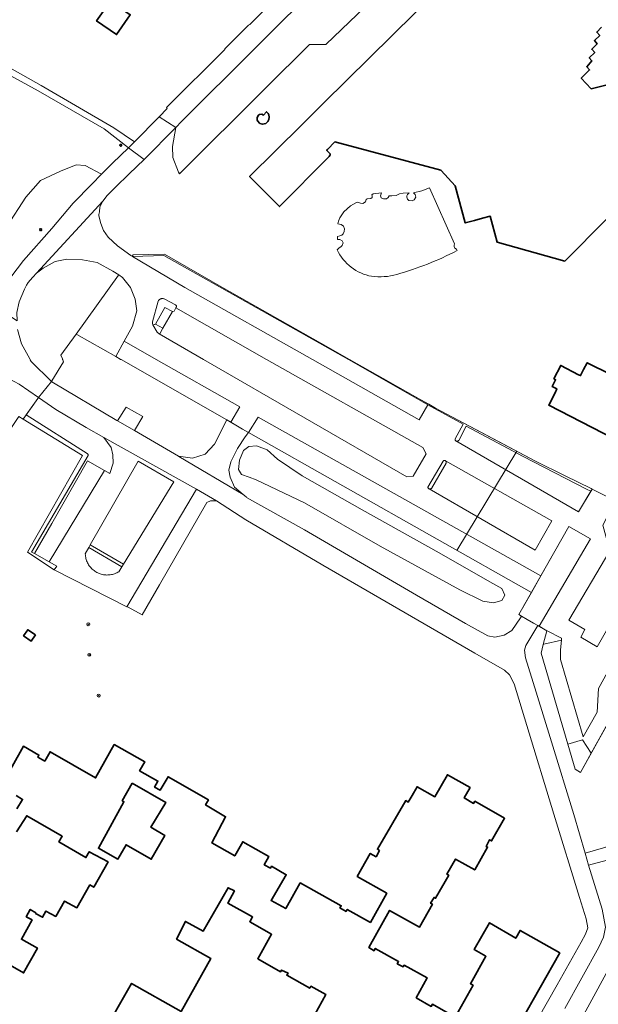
# Model space of a CAD drawing. Extents: x 152761 to 155748, y 459947 to 462743.
# Tile 11 of 256: x 153525 to 153680, y 460327 to 460591. Entities that reach past the tile are written whole.
import ezdxf

# ---------------------------------------------------------------- set-up
doc = ezdxf.new("R2010")
doc.units = 0
doc.header["$LTSCALE"] = 0.75
doc.layers.get('0').update_dxf_attribs({"linetype": 'CONTINUOUS'})
for name, color, linetype, lineweight in [('B-RO-GR-BEPLANTING_CULTUUR_BODEMBEDEKKER-GV', 251, 'CONTINUOUS', 18), ('B-RO-GR-BEPLANTING_CULTUUR_BOSPLANTSOEN-GV', 251, 'CONTINUOUS', 18), ('B-RO-GR-BOOM-S', 96, 'CONTINUOUS', 25), ('B-RO-GR-BOS_GEMENGD-GV', 251, 'CONTINUOUS', 13), ('B-RO-GR-BOS_LOOF-GV', 251, 'CONTINUOUS', 13), ('B-RO-IE-TERREINAFSCHEIDING_KUNSTMATIG_HEKWERK-G', 251, 'IE-TERREINAFSCHEIDING-KUNSTMATIG', 18), ('B-RO-KL-ET_LS_OV_LICHTMAST-S', 251, 'CONTINUOUS', 25), ('B-RO-OG-BEBOUWING-GV', 6, 'CONTINUOUS', 35), ('B-RO-OG-TERREIN_CULTUURSCHEIDING-GV', 251, 'CONTINUOUS', 18), ('B-RO-OG-WATER-GV', 251, 'CONTINUOUS', 18), ('B-RO-VH-VERHARDING_ASFALT-GV', 251, 'CONTINUOUS', 18), ('B-RO-VH-VERHARDING_BETONSTRAATSTEEN-GV', 251, 'CONTINUOUS', 18), ('B-RO-VH-VERHARDING_FUNDERING_ZAND-GV', 251, 'CONTINUOUS', 18), ('B-RO-VH-VERHARDING_TEGEL-GV', 251, 'CONTINUOUS', 18)]:
    doc.layers.add(name, color=color, linetype=linetype, lineweight=lineweight)
doc.linetypes.add('IE-TERREINAFSCHEIDING-KUNSTMATIG', pattern='A,4,[82,NLCS.SHX,S=0.75,R=90,X=0,Y=0],4,-2', length=10)

# ---------------------------------------------------------------- blocks, each defined once
blk = doc.blocks.new('SKL-ET_OV_LICHTMAST-SO')
at = {"color": 0, "linetype": 'ByBlock', "lineweight": 18}
for points in [[(-1.2, 0), (-2, 0)], [(-1.4, 1.4), (-0.9, 0.9)], [(0, 2), (0, 1.2)], [(0.9, 0.9), (1.4, 1.4)], [(2, 0), (1.2, 0)], [(-1.4, -1.4), (-0.9, -0.9)], [(0, -1.2), (0, -2)], [(0.9, -0.9), (1.4, -1.4)]]:
    blk.add_lwpolyline(points, dxfattribs=at)
blk.add_circle((0, 0), 1, dxfattribs=at)
blk = doc.blocks.new('SGR-BOOM_01-SO')
at = {"linetype": 'ByBlock', "lineweight": 18}
h = blk.add_hatch(color=0, dxfattribs=at)
h.dxf.hatch_style = 1
edge = h.paths.add_edge_path()
edge.add_arc((0, 0), 0.25, 0, 360)
at = {"color": 0, "linetype": 'ByBlock', "lineweight": 18}
for radius in [2, 0.25]:
    blk.add_circle((0, 0), radius, dxfattribs=at)

msp = doc.modelspace()

# ---------------------------------------------------------------- linework, layer by layer
at = {"layer": 'B-RO-GR-BEPLANTING_CULTUUR_BODEMBEDEKKER-GV', "flags": 128}
for points in [[(153542.73, 460474.786), (153526.439, 460485.094), (153525.633, 460483.946), (153541.508, 460474.238), (153526.729, 460448.328), (153533.941, 460443.594), (153534.639, 460444.527), (153532.563, 460445.705), (153528.672, 460447.914), (153527.791, 460448.302), (153543.035, 460474.196), (153543.017, 460474.483)], [(153638.751, 460472.906), (153638.664, 460472.915), (153638.577, 460472.907), (153638.492, 460472.885), (153638.414, 460472.847), (153638.343, 460472.795), (153638.283, 460472.732), (153634.165, 460465.708), (153634.188, 460465.621), (153634.228, 460465.534), (153634.282, 460465.455), (153634.348, 460465.385), (153634.424, 460465.328), (153634.51, 460465.284), (153634.601, 460465.255), (153634.696, 460465.242), (153634.791, 460465.244), (153634.885, 460465.263), (153634.975, 460465.296), (153635.058, 460465.344), (153635.132, 460465.405), (153639.072, 460472.197), (153639.088, 460472.228), (153639.119, 460472.309), (153639.135, 460472.395), (153639.134, 460472.483), (153639.118, 460472.568), (153639.086, 460472.65), (153639.041, 460472.724), (153638.982, 460472.789), (153638.912, 460472.842), (153638.834, 460472.881)], [(153552.476, 460445.099), (153543.605, 460450.282), (153543.199, 460449.562), (153552.036, 460444.374)]]:
    msp.add_lwpolyline(points, close=True, dxfattribs=at)
at = {"layer": 'B-RO-GR-BEPLANTING_CULTUUR_BOSPLANTSOEN-GV', "flags": 128}
for points in [[(153620.882, 460602.054), (153620.722, 460603.413), (153619.796, 460605.181), (153618.277, 460606.825), (153616.575, 460607.598), (153614.505, 460607.695), (153612.418, 460607.935), (153606.553, 460602.097), (153568.346, 460564.065), (153568.072, 460563.793), (153566.517, 460562.224), (153565.676, 460557.098), (153565.746, 460554.097), (153567.266, 460550.245), (153567.569, 460549.739), (153590.66, 460572.741), (153602.446, 460584.409), (153606.766, 460584.443), (153619.444, 460596.625), (153620.576, 460598.935), (153620.966, 460601.348)], [(153534.33, 460486.606), (153529.735, 460489.771), (153529.546, 460489.521), (153526.439, 460485.094), (153542.73, 460474.786), (153543.017, 460474.483), (153543.035, 460474.196), (153527.791, 460448.302), (153528.672, 460447.914), (153533.294, 460456.022), (153542.845, 460472.776), (153547.406, 460470.212), (153548.809, 460469.424), (153549.769, 460472.215), (153549.667, 460474.435), (153549.177, 460476.363), (153547.229, 460479.034), (153542.54, 460481.739)], [(153666.291, 460306.491), (153693.9, 460357.17), (153783.58, 460307.423), (153755.132, 460255.39)]]:
    msp.add_lwpolyline(points, close=True, dxfattribs=at)
for points in [[(153708.82, 460449.522), (153678.052, 460394.373), (153675.162, 460389.194), (153673.695, 460390.128), (153671.71, 460396.87), (153664.552, 460421.186), (153665.169, 460423.57), (153666.119, 460427.238), (153664.014, 460428.444), (153663.684, 460428.633), (153660.509, 460423.269), (153660.075, 460422.015), (153660.367, 460420.019), (153663.243, 460410.806), (153667.326, 460397.417), (153673.319, 460377.985), (153676.377, 460367.571), (153681.923, 460369.171)], [(153783.603, 460312.123), (153748.657, 460331.723), (153705.414, 460356.31), (153687.33, 460366.667), (153686.363, 460366.791), (153677.306, 460364.407), (153678.086, 460361.751), (153680.949, 460352.59), (153681.837, 460347.786), (153681.291, 460345.049), (153680.079, 460342.364), (153670.951, 460325.961)]]:
    msp.add_lwpolyline(points, dxfattribs=at)
at = {"layer": 'B-RO-GR-BOS_GEMENGD-GV', "flags": 128}
for points in [[(153521.195, 460535.641), (153526.326, 460543.54), (153530.25, 460547.964), (153535.588, 460550.517), (153539.804, 460552.127), (153542.244, 460551.949), (153546.612, 460549.69), (153546.774, 460549.86), (153549.571, 460552.608), (153553.844, 460556.705), (153547.34, 460561.84), (153529.605, 460572.001), (153500, 460588.152)], [(153524.029, 460508.037), (153525.181, 460504.183), (153527.362, 460500.125), (153527.429, 460500), (153527.496, 460499.875), (153527.753, 460499.397), (153533.184, 460494.117), (153533.241, 460494.209), (153536.419, 460499.312), (153536.201, 460499.875), (153536.153, 460500), (153536.105, 460500.125), (153535.701, 460501.17), (153539.848, 460506.75), (153551.162, 460522.548), (153551.228, 460522.64), (153549.656, 460523.65), (153545.428, 460525.994), (153541.526, 460526.731), (153537.273, 460526.833), (153534.185, 460526.246), (153530.962, 460524.496), (153529.181, 460523.106), (153528.21, 460522.047), (153528.095, 460521.922), (153526.945, 460520.643), (153526.473, 460519.866), (153525.961, 460518.866), (153524.547, 460515.479)]]:
    msp.add_lwpolyline(points, dxfattribs=at)
at = {"layer": 'B-RO-GR-BOS_LOOF-GV', "flags": 128}
msp.add_lwpolyline([(153516.827, 460514.979), (153525.682, 460526.542), (153533.324, 460535.072), (153539.02, 460541.911), (153544.03, 460546.991), (153546.612, 460549.69), (153542.244, 460551.949), (153539.804, 460552.127), (153535.588, 460550.517), (153530.25, 460547.964), (153526.326, 460543.54), (153521.195, 460535.641)], dxfattribs=at)
for points in [[(153552.29, 460521.957), (153551.228, 460522.64), (153551.162, 460522.548), (153539.848, 460506.75), (153539.973, 460506.679), (153550.427, 460500.735), (153552.707, 460504.897), (153554.925, 460508.948), (153556.079, 460513.046), (153555.618, 460516.123), (153554.375, 460519.281)], [(153539.973, 460506.679), (153539.848, 460506.75), (153535.701, 460501.17), (153536.105, 460500.125), (153536.153, 460500), (153536.201, 460499.875), (153536.419, 460499.312), (153533.241, 460494.209), (153533.184, 460494.117), (153533.304, 460494), (153550.748, 460483.641), (153550.874, 460483.568), (153553.228, 460487.17), (153557.743, 460484.729), (153555.428, 460480.922), (153567.269, 460474.044), (153570.993, 460473.512), (153574.461, 460474.564), (153576.912, 460477.271), (153580.253, 460483.776), (153551.845, 460499.929), (153551.72, 460500), (153551.595, 460500.071), (153550.427, 460500.735)], [(153661.96, 460437.52), (153586.024, 460480.397), (153585.165, 460479.261), (153583.089, 460476.082), (153581.304, 460472.538), (153580.801, 460470.268), (153581.118, 460468.38), (153582.271, 460465.7), (153584.654, 460463.749), (153585.41, 460463.131), (153585.555, 460463.012), (153601.083, 460454.292), (153631.141, 460436.745), (153644.258, 460429.187), (153650.319, 460425.834), (153652.133, 460425.517), (153654.692, 460426.035), (153656.678, 460427.313), (153659.077, 460430.679), (153659.348, 460431.168), (153658.614, 460431.623)], [(153586.151, 460476.633), (153588.189, 460476.818), (153591.034, 460475.787), (153593.798, 460473.219), (153600.472, 460468.804), (153616.537, 460459.684), (153637.196, 460448.166), (153650.854, 460440.383), (153654.036, 460438.566), (153654.864, 460436.82), (153654.059, 460435.392), (153651.842, 460434.701), (153648.959, 460435.176), (153642.733, 460438.231), (153621.384, 460449.933), (153601.078, 460461.519), (153588.155, 460467.743), (153586.233, 460468.382), (153584.19, 460469.127), (153583.4, 460470.475), (153583.599, 460473.019), (153584.751, 460475.562)], [(153591.034, 460475.787), (153588.189, 460476.818), (153586.151, 460476.633), (153584.751, 460475.562), (153583.599, 460473.019), (153583.4, 460470.475), (153584.19, 460469.127), (153586.233, 460468.382), (153588.155, 460467.743), (153601.078, 460461.519), (153621.384, 460449.933), (153642.733, 460438.231), (153648.959, 460435.176), (153651.842, 460434.701), (153654.059, 460435.392), (153654.864, 460436.82), (153654.036, 460438.566), (153650.854, 460440.383), (153637.196, 460448.166), (153616.537, 460459.684), (153600.472, 460468.804), (153593.798, 460473.219)]]:
    msp.add_lwpolyline(points, close=True, dxfattribs=at)
at = {"layer": 'B-RO-IE-TERREINAFSCHEIDING_KUNSTMATIG_HEKWERK-G', "flags": 128}
for points in [[(153613.177, 460500), (153607.481, 460503.226), (153578.875, 460519.398), (153563.488, 460528.212), (153555.092, 460528.036), (153554.801, 460527.654)], [(153536.153, 460500), (153536.105, 460500.125), (153535.701, 460501.17), (153539.848, 460506.75), (153551.162, 460522.548), (153551.228, 460522.64)], [(153539.848, 460506.75), (153539.973, 460506.679), (153550.427, 460500.735)], [(153533.184, 460494.117), (153533.241, 460494.209), (153536.419, 460499.312), (153536.201, 460499.875), (153536.153, 460500)], [(153550.427, 460500.735), (153551.595, 460500.071), (153551.72, 460500)], [(153551.72, 460500), (153551.845, 460499.929), (153580.253, 460483.776)], [(153671.044, 460468.737), (153663.099, 460472.702), (153636.267, 460486.924), (153613.177, 460500)], [(153525.633, 460483.946), (153529.546, 460489.521), (153529.735, 460489.771)], [(153586.024, 460480.397), (153584.467, 460481.276), (153580.253, 460483.776)], [(153661.96, 460437.52), (153586.024, 460480.397)], [(153641.992, 460448.795), (153658.092, 460475.355)], [(153678.02, 460465.346), (153671.044, 460468.737)], [(153674.627, 460459.135), (153678.241, 460465.235)], [(153658.614, 460431.623), (153671.998, 460455.209)], [(153708.82, 460449.522), (153675.162, 460389.194)], [(153658.614, 460431.623), (153659.348, 460431.168), (153660.817, 460430.259)], [(153660.817, 460430.259), (153662.538, 460429.289)], [(153662.538, 460429.289), (153663.684, 460428.633)], [(153663.684, 460428.633), (153666.119, 460427.238), (153665.169, 460423.57), (153664.552, 460421.186), (153673.695, 460390.128), (153675.162, 460389.194)]]:
    msp.add_lwpolyline(points, dxfattribs=at)
at = {"layer": 'B-RO-OG-BEBOUWING-GV', "flags": 128}
for points in [[(153636.845, 460599.029), (153606.288, 460568.752), (153603.32, 460565.81), (153600.382, 460562.898), (153586.367, 460549.006), (153594.376, 460540.977), (153607.552, 460554.227)], [(153683.059, 460573.829), (153678.047, 460572.569), (153675.349, 460575.443), (153677.562, 460577.63), (153676.841, 460578.483), (153678.189, 460580.016), (153677.506, 460580.851), (153678.967, 460582.289), (153678.17, 460583.161), (153679.6, 460584.612), (153678.888, 460585.472), (153680.314, 460586.885), (153679.507, 460587.781), (153680.74, 460589.048)], [(153607.961, 460555.14), (153607.027, 460556.062), (153607.281, 460556.319), (153609.255, 460558.318), (153637.661, 460550.732), (153637.757, 460550.629), (153641.557, 460546.546), (153644.2, 460536.602), (153646.731, 460537.275), (153648.817, 460537.83), (153650.918, 460538.388), (153652.777, 460531.396), (153670.901, 460526.356), (153682.232, 460537.734)], [(153689.604, 460492.861), (153676.963, 460499.115), (153675.991, 460497.279), (153675.149, 460495.642), (153674.636, 460495.906), (153669.849, 460498.367), (153668.017, 460494.804), (153668.439, 460494.547), (153667.523, 460492.763), (153668.829, 460492.1), (153668.319, 460490.995), (153666.624, 460487.706), (153689.896, 460475.746)], [(153659.073, 460322.312), (153669.575, 460340.864), (153658.945, 460346.882), (153657.763, 460344.794), (153650.738, 460348.935), (153646.62, 460341.743), (153649.77, 460339.96), (153645.62, 460332.588), (153646.332, 460332.182), (153641.551, 460323.624), (153635.414, 460327.087), (153635.086, 460326.505), (153631.054, 460328.82), (153633.985, 460334.216), (153627.819, 460337.566), (153627.559, 460337.088), (153625.976, 460337.928), (153626.311, 460338.517), (153620.088, 460342.06), (153619.739, 460341.447), (153618.351, 460342.292), (153623.924, 460352.272), (153631.914, 460347.745), (153635.404, 460353.904), (153634.898, 460354.191), (153635.865, 460355.754), (153636.261, 460355.526), (153639.808, 460361.676), (153639.246, 460362), (153641.627, 460366.005), (153646.764, 460363.107), (153650.207, 460369.211), (153649.831, 460369.423), (153650.763, 460371.18), (153651.278, 460370.886), (153654.764, 460376.985), (153646.811, 460381.532), (153646.464, 460380.924), (153643.947, 460382.417), (153645.517, 460385.188), (153639.426, 460388.639), (153636.078, 460382.731), (153631.315, 460385.389), (153629.94, 460383.042), (153628.93, 460381.318), (153628.269, 460381.703), (153620.639, 460368.631), (153621.207, 460368.305), (153620.3, 460366.655), (153618.732, 460367.542), (153615.237, 460361.364), (153623.174, 460356.875), (153618.753, 460349.049), (153612.552, 460352.52), (153612.257, 460351.992), (153610.598, 460352.903), (153610.928, 460353.495), (153599.923, 460359.64), (153596.061, 460352.722), (153592.099, 460354.874), (153596.165, 460361.814), (153592.27, 460364.097), (153591.97, 460363.584), (153590.297, 460364.483), (153591.541, 460366.7), (153584.499, 460370.652), (153582.372, 460366.862), (153576.239, 460370.348), (153579.918, 460377.347), (153576.319, 460379.489), (153574.543, 460380.546), (153575.304, 460381.901), (153564.479, 460388.086), (153562.385, 460384.534), (153560.877, 460385.321), (153561.757, 460386.917), (153556.812, 460389.711), (153558.227, 460392.103), (153550.036, 460396.734), (153545.024, 460387.801), (153532.795, 460394.789), (153531.361, 460392.28), (153529.526, 460393.363), (153529.822, 460393.886), (153525.64, 460396.251), (153519.066, 460384.619)], [(153523.725, 460383.03), (153525.43, 460382.023), (153523.915, 460379.456)], [(153523.772, 460373.328), (153526.56, 460377.646), (153536.094, 460372.15), (153535.163, 460370.607), (153542.444, 460366.428), (153543.345, 460367.991), (153548.381, 460365.238), (153544.529, 460358.474), (153543.506, 460359.091), (153540.01, 460352.975), (153536.712, 460354.772), (153534.322, 460350.651), (153531.706, 460352.049), (153530.823, 460350.4), (153528.935, 460351.44), (153529.031, 460351.602), (153527.504, 460352.503), (153526.402, 460350.561), (153527.966, 460349.681), (153525.112, 460344.501), (153529.41, 460342.133), (153525.689, 460335.469), (153512.587, 460342.955)], [(153546.735, 460318.739), (153554.674, 460332.693), (153567.95, 460325.179), (153575.966, 460339.344), (153566.75, 460344.559), (153569.13, 460349.319), (153573.885, 460346.669), (153580.59, 460358.345), (153582.281, 460357.46), (153580.467, 460354.204), (153587.131, 460350.492), (153586.396, 460349.206), (153592.27, 460345.874), (153588.537, 460339.289), (153594.657, 460335.82), (153594.904, 460336.256), (153596.66, 460335.454), (153596.336, 460334.885), (153602.484, 460331.384), (153602.794, 460331.928), (153606.836, 460329.701), (153603.86, 460324.351)]]:
    msp.add_lwpolyline(points, dxfattribs=at)
for points in [[(153548.985, 460596.062), (153545.29, 460590.774), (153550.638, 460587.081), (153554.313, 460592.41)], [(153589.106, 460563.294), (153589.836, 460563.075), (153590.691, 460563.28), (153591.248, 460563.769), (153591.501, 460564.3), (153591.62, 460564.955), (153591.524, 460565.574), (153591.291, 460565.98), (153590.872, 460566.42), (153590.119, 460565.515), (153589.596, 460565.744), (153589.038, 460565.68), (153588.766, 460565.52), (153588.378, 460564.878), (153588.383, 460564.261), (153588.465, 460563.932)], [(153528.873, 460426.107), (153526.814, 460427.527), (153525.699, 460425.911), (153527.757, 460424.491)], [(153554.825, 460386.332), (153563.832, 460381.192), (153559.842, 460374.579), (153563.621, 460372.299), (153559.973, 460365.982), (153553.198, 460369.855), (153551.008, 460366.023), (153545.79, 460368.923), (153552.648, 460381.399), (153552.192, 460381.65)]]:
    msp.add_lwpolyline(points, close=True, dxfattribs=at)
at = {"layer": 'B-RO-OG-BEBOUWING-GV'}
msp.add_lwpolyline([(153607.552, 460554.227, 0.2000381), (153607.961, 460555.14)], format="xyb", dxfattribs=at)
at = {"layer": 'B-RO-OG-TERREIN_CULTUURSCHEIDING-GV', "flags": 128}
for points in [[(153554.801, 460527.654), (153554.934, 460527.575), (153563.34, 460527.901), (153612.89, 460500), (153634.205, 460487.792), (153643.631, 460482.592), (153641.51, 460478.721), (153641.497, 460478.631), (153641.501, 460478.538), (153641.519, 460478.447), (153641.554, 460478.361), (153641.602, 460478.282), (153641.663, 460478.212), (153641.736, 460478.154), (153641.817, 460478.11), (153641.905, 460478.08), (153641.997, 460478.065), (153642.089, 460478.066), (153642.18, 460478.083), (153642.267, 460478.116), (153642.347, 460478.163), (153642.418, 460478.223), (153642.477, 460478.294), (153644.491, 460482.093), (153659.793, 460474.001), (153676.778, 460465.234), (153677.889, 460464.64), (153678.241, 460465.235), (153678.02, 460465.346), (153671.044, 460468.737), (153663.099, 460472.702), (153653.114, 460477.994), (153636.267, 460486.924), (153634.428, 460487.965), (153632.269, 460489.188), (153630.889, 460489.969), (153626.104, 460492.679), (153624.841, 460493.395), (153624.242, 460493.734), (153613.177, 460500), (153607.481, 460503.226), (153578.875, 460519.398), (153563.488, 460528.212), (153555.092, 460528.036)], [(153563.173, 460516.286), (153563.028, 460516.302), (153562.883, 460516.302), (153562.739, 460516.286), (153562.597, 460516.254), (153562.46, 460516.207), (153562.328, 460516.145), (153562.205, 460516.069), (153562.09, 460515.979), (153561.986, 460515.878), (153561.894, 460515.766), (153561.814, 460515.644), (153560.275, 460510.091), (153560.274, 460509.649), (153560.344, 460509.242), (153560.703, 460509.325), (153560.823, 460509.336), (153561.065, 460509.478), (153561.086, 460509.491), (153563.613, 460513.916), (153565.629, 460512.856), (153566.084, 460512.938), (153566.555, 460513.845), (153566.698, 460514.12), (153566.711, 460514.359), (153566.497, 460514.646), (153563.442, 460516.212), (153563.315, 460516.255)], [(153515.637, 460497.136), (153512.455, 460497.198), (153509.497, 460496.662), (153507.304, 460495.428), (153507.063, 460495.293), (153500, 460485.617), (153495.003, 460478.772), (153480.958, 460458.572), (153478.51, 460455.034), (153480.266, 460443.889), (153490.262, 460449.963), (153496.02, 460466.988), (153519.043, 460476.762), (153524.399, 460484.7), (153525.633, 460483.946), (153526.439, 460485.094), (153529.546, 460489.521), (153529.735, 460489.771), (153524.528, 460493.358), (153519.05, 460496.257)], [(153552.036, 460444.374), (153543.199, 460449.562), (153542.263, 460447.902), (153542.266, 460447.829), (153542.286, 460447.523), (153542.323, 460447.218), (153542.375, 460446.916), (153542.442, 460446.617), (153542.526, 460446.322), (153542.624, 460446.031), (153542.738, 460445.747), (153542.866, 460445.468), (153543.009, 460445.196), (153543.166, 460444.933), (153543.336, 460444.678), (153543.519, 460444.432), (153543.715, 460444.196), (153543.923, 460443.97), (153544.142, 460443.756), (153544.372, 460443.553), (153544.613, 460443.363), (153544.863, 460443.185), (153545.122, 460443.021), (153545.389, 460442.871), (153545.664, 460442.734), (153545.945, 460442.612), (153546.233, 460442.505), (153546.525, 460442.413), (153546.822, 460442.337), (153547.123, 460442.276), (153547.426, 460442.231), (153547.731, 460442.201), (153548.038, 460442.188), (153548.345, 460442.191), (153548.651, 460442.209), (153548.955, 460442.244), (153549.258, 460442.294), (153549.557, 460442.361), (153549.853, 460442.442), (153550.144, 460442.539), (153550.429, 460442.651), (153550.709, 460442.778), (153550.981, 460442.919), (153551.246, 460443.074)], [(153666.244, 460427.175), (153666.119, 460427.238), (153665.169, 460423.57), (153665.294, 460423.599), (153670.067, 460424.687), (153670.005, 460425.29)], [(153678.052, 460394.373), (153675.682, 460397.963), (153671.71, 460396.87), (153673.695, 460390.128), (153675.162, 460389.194)], [(153783.58, 460307.423), (153693.9, 460357.17), (153666.291, 460306.491), (153755.132, 460255.39)]]:
    msp.add_lwpolyline(points, close=True, dxfattribs=at)
at = {"layer": 'B-RO-OG-WATER-GV', "flags": 128}
msp.add_lwpolyline([(153642.023, 460529.179), (153641.881, 460529.538), (153641.416, 460529.822), (153641.204, 460530.237), (153641.214, 460530.645), (153641.37, 460530.983), (153634.628, 460545.998), (153632.545, 460545.233), (153630.37, 460544.635), (153630.825, 460544.248), (153630.995, 460543.492), (153630.512, 460542.763), (153629.979, 460542.528), (153629.077, 460542.57), (153628.721, 460542.98), (153628.572, 460543.465), (153628.567, 460543.872), (153628.75, 460544.219), (153629.162, 460544.65), (153627.576, 460544.583), (153626.543, 460544.361), (153625.658, 460543.942), (153624.501, 460543.832), (153623.834, 460543.879), (153623.538, 460543.452), (153623.072, 460543.081), (153622.29, 460543.05), (153621.631, 460543.367), (153621.511, 460543.82), (153621.709, 460544.656), (153619.521, 460544.404), (153619.157, 460544.123), (153619.281, 460543.863), (153619.276, 460543.44), (153618.851, 460543.152), (153617.898, 460543.05), (153617.658, 460542.856), (153617.467, 460542.267), (153616.743, 460541.781), (153616.08, 460541.869), (153615.435, 460542.136), (153614.857, 460541.996), (153613.44, 460541.214), (153611.659, 460539.536), (153610.595, 460537.942), (153610.165, 460537.033), (153610.011, 460536.323), (153610.93, 460536.151), (153611.56, 460535.695), (153611.811, 460534.991), (153611.742, 460534.26), (153611.503, 460533.705), (153611.082, 460533.34), (153610.582, 460533.136), (153609.969, 460532.998), (153609.95, 460532.14), (153610.566, 460532.12), (153611.179, 460531.81), (153611.483, 460531.215), (153611.231, 460530.579), (153610.802, 460530.177), (153610.399, 460529.886), (153609.853, 460529.339)], dxfattribs=at)
at = {"layer": 'B-RO-OG-WATER-GV'}
for points in [[(153609.853, 460529.339, 0.2409586), (153619.084, 460522.287)], [(153625.87, 460522.786, 0.0504867), (153642.023, 460529.179)], [(153619.084, 460522.287, 0.1032412), (153625.87, 460522.786)]]:
    msp.add_lwpolyline(points, format="xyb", dxfattribs=at)
at = {"layer": 'B-RO-VH-VERHARDING_ASFALT-GV', "flags": 128}
for points in [[(153579.718, 460583.266), (153579.68, 460583.126), (153564.032, 460567.579), (153564.275, 460567.319), (153562.089, 460565.075), (153566.517, 460562.224), (153568.072, 460563.793), (153568.346, 460564.065), (153606.553, 460602.097), (153612.418, 460607.935), (153625.069, 460620.529), (153645.046, 460640.414), (153665.642, 460660.917), (153672.482, 460667.725), (153676.623, 460671.847), (153672.497, 460675.313), (153596.567, 460600.116), (153586.688, 460590.103)], [(153586.089, 460589.638), (153579.718, 460583.266)], [(153524.528, 460493.358), (153529.735, 460489.771), (153533.184, 460494.117), (153527.753, 460499.397), (153527.496, 460499.875), (153527.429, 460500), (153527.362, 460500.125), (153525.181, 460504.183), (153524.029, 460508.037)]]:
    msp.add_lwpolyline(points, dxfattribs=at)
at = {"layer": 'B-RO-VH-VERHARDING_ASFALT-GV'}
msp.add_lwpolyline([(153586.688, 460590.103, -0.0920654), (153586.089, 460589.638)], format="xyb", dxfattribs=at)
at = {"layer": 'B-RO-VH-VERHARDING_ASFALT-GV', "flags": 128}
msp.add_lwpolyline([(153562.089, 460565.075), (153555.443, 460558.361), (153553.844, 460556.705), (153558.028, 460553.608), (153566.517, 460562.224)], close=True, dxfattribs=at)
at = {"layer": 'B-RO-VH-VERHARDING_BETONSTRAATSTEEN-GV', "flags": 128}
for points in [[(153546.932, 460542.467), (153548.139, 460543.959), (153550.378, 460546.199), (153554.019, 460549.725), (153558.028, 460553.608), (153553.844, 460556.705), (153549.571, 460552.608), (153546.774, 460549.86), (153546.612, 460549.69), (153544.03, 460546.991), (153539.02, 460541.911), (153533.324, 460535.072), (153525.682, 460526.542), (153516.827, 460514.979), (153523.954, 460510.383), (153523.885, 460512.533), (153524.547, 460515.479), (153525.961, 460518.866), (153526.473, 460519.866), (153526.945, 460520.643), (153528.095, 460521.922), (153528.21, 460522.047), (153529.181, 460523.106)], [(153612.89, 460500), (153563.34, 460527.901), (153554.934, 460527.575), (153568.966, 460519.251), (153603.218, 460500), (153631.852, 460483.76), (153634.205, 460487.792)], [(153562.883, 460516.302), (153563.028, 460516.302), (153563.173, 460516.286), (153563.315, 460516.255), (153563.442, 460516.212), (153566.497, 460514.646), (153566.711, 460514.359), (153566.698, 460514.12), (153566.555, 460513.845), (153590.88, 460500), (153632.846, 460476.345), (153633.691, 460474.682), (153630.232, 460468.679), (153628.568, 460468.514), (153573.979, 460500), (153562.128, 460506.821), (153561.52, 460507.266), (153560.344, 460509.242), (153560.274, 460509.649), (153560.275, 460510.091), (153561.814, 460515.644), (153561.894, 460515.766), (153561.986, 460515.878), (153562.09, 460515.979), (153562.205, 460516.069), (153562.328, 460516.145), (153562.46, 460516.207), (153562.597, 460516.254), (153562.739, 460516.286)], [(153565.629, 460512.856), (153563.613, 460513.916), (153561.086, 460509.491), (153561.065, 460509.478), (153563.112, 460508.332)], [(153590.88, 460500), (153566.555, 460513.845), (153566.084, 460512.938), (153565.629, 460512.856), (153563.112, 460508.332), (153562.271, 460506.821), (153562.128, 460506.821), (153573.979, 460500), (153628.568, 460468.514), (153630.232, 460468.679), (153633.691, 460474.682), (153632.846, 460476.345)], [(153561.315, 460500), (153552.707, 460504.897), (153550.427, 460500.735), (153551.595, 460500.071), (153551.72, 460500), (153551.845, 460499.929), (153580.253, 460483.776), (153581.326, 460483.139), (153583.71, 460487.326)], [(153581.326, 460483.139), (153580.253, 460483.776), (153576.912, 460477.271), (153574.461, 460474.564), (153570.993, 460473.512), (153567.269, 460474.044), (153567.394, 460473.97), (153584.654, 460463.749), (153582.271, 460465.7), (153581.118, 460468.38), (153580.801, 460470.268), (153581.304, 460472.538), (153583.089, 460476.082), (153585.165, 460479.261), (153586.024, 460480.397), (153584.467, 460481.276)], [(153664.483, 460441.967), (153588.689, 460484.53), (153586.024, 460480.397), (153661.96, 460437.52)], [(153659.793, 460474.001), (153644.491, 460482.093), (153642.477, 460478.294), (153642.418, 460478.223), (153642.347, 460478.163), (153642.267, 460478.116), (153642.18, 460478.083), (153642.089, 460478.066), (153641.997, 460478.065), (153641.905, 460478.08), (153641.817, 460478.11), (153641.736, 460478.154), (153674.627, 460459.135), (153677.889, 460464.64), (153676.778, 460465.234)], [(153572.13, 460465.164), (153547.229, 460479.034), (153549.177, 460476.363), (153549.667, 460474.435), (153549.769, 460472.215), (153548.809, 460469.424), (153547.406, 460470.212), (153532.563, 460445.705), (153534.639, 460444.527), (153533.941, 460443.594), (153553.413, 460433.691)], [(153638.577, 460472.907), (153638.664, 460472.915), (153638.751, 460472.906), (153638.834, 460472.881), (153638.912, 460472.842), (153667.459, 460456.681), (153662.995, 460448.891), (153634.51, 460465.284), (153634.424, 460465.328), (153634.348, 460465.385), (153634.282, 460465.455), (153634.228, 460465.534), (153634.188, 460465.621), (153634.165, 460465.708), (153638.283, 460472.732), (153638.343, 460472.795), (153638.414, 460472.847), (153638.492, 460472.885)], [(153547.406, 460470.212), (153542.845, 460472.776), (153533.294, 460456.022), (153528.672, 460447.914), (153532.563, 460445.705)], [(153543.605, 460450.282), (153556.441, 460472.717), (153566.045, 460467.19), (153552.476, 460445.099), (153552.036, 460444.374), (153551.246, 460443.074), (153550.981, 460442.919), (153550.709, 460442.778), (153550.429, 460442.651), (153550.144, 460442.539), (153549.853, 460442.442), (153549.557, 460442.361), (153549.258, 460442.294), (153548.955, 460442.244), (153548.651, 460442.209), (153548.345, 460442.191), (153548.038, 460442.188), (153547.731, 460442.201), (153547.426, 460442.231), (153547.123, 460442.276), (153546.822, 460442.337), (153546.525, 460442.413), (153546.233, 460442.505), (153545.945, 460442.612), (153545.664, 460442.734), (153545.389, 460442.871), (153545.122, 460443.021), (153544.863, 460443.185), (153544.613, 460443.363), (153544.372, 460443.553), (153544.142, 460443.756), (153543.923, 460443.97), (153543.715, 460444.196), (153543.519, 460444.432), (153543.336, 460444.678), (153543.166, 460444.933), (153543.009, 460445.196), (153542.866, 460445.468), (153542.738, 460445.747), (153542.624, 460446.031), (153542.526, 460446.322), (153542.442, 460446.617), (153542.375, 460446.916), (153542.323, 460447.218), (153542.286, 460447.523), (153542.266, 460447.829), (153542.263, 460447.902), (153543.199, 460449.562)], [(153566.045, 460467.19), (153556.441, 460472.717), (153543.605, 460450.282), (153552.476, 460445.099)], [(153667.459, 460456.681), (153638.912, 460472.842), (153638.982, 460472.789), (153639.041, 460472.724), (153639.086, 460472.65), (153639.118, 460472.568), (153639.134, 460472.483), (153639.135, 460472.395), (153639.119, 460472.309), (153639.088, 460472.228), (153639.072, 460472.197), (153635.132, 460465.405), (153635.058, 460465.344), (153634.975, 460465.296), (153634.885, 460465.263), (153634.791, 460465.244), (153634.696, 460465.242), (153634.601, 460465.255), (153634.51, 460465.284), (153662.995, 460448.891)], [(153577.506, 460462.062), (153572.13, 460465.164), (153553.413, 460433.691), (153553.729, 460433.53), (153557.557, 460431.502), (153562.187, 460439.558), (153574.86, 460461.608), (153575.857, 460462.087)], [(153694.155, 460456.997), (153683.431, 460462.638), (153683.281, 460459.631), (153681.103, 460455.548), (153682.99, 460448.66), (153672.025, 460430.07), (153676.341, 460427.534), (153675.199, 460425.493), (153679.658, 460422.903), (153692.658, 460445.827), (153693.722, 460453.237)], [(153677.8, 460451.87), (153671.998, 460455.209), (153664.483, 460441.967), (153661.96, 460437.52), (153658.614, 460431.623), (153659.348, 460431.168), (153660.817, 460430.259), (153662.538, 460429.289), (153663.684, 460428.633), (153664.014, 460428.444)], [(153671.71, 460396.87), (153675.682, 460397.963), (153678.052, 460394.373), (153708.82, 460449.522), (153703.432, 460452.467), (153685.783, 460422.291), (153679.962, 460411.725), (153679.576, 460405.425), (153675.898, 460398.834), (153669.751, 460419.532), (153669.748, 460422.163), (153670.067, 460424.687), (153665.294, 460423.599), (153665.169, 460423.57), (153664.552, 460421.186)], [(153687.33, 460366.667), (153682.368, 460369.509), (153681.923, 460369.171), (153676.377, 460367.571), (153677.306, 460364.407), (153686.363, 460366.791)]]:
    msp.add_lwpolyline(points, close=True, dxfattribs=at)
for points in [[(153683.431, 460462.638), (153678.241, 460465.235), (153677.889, 460464.64), (153674.627, 460459.135), (153641.736, 460478.154), (153641.663, 460478.212), (153641.602, 460478.282), (153641.554, 460478.361), (153641.519, 460478.447), (153641.501, 460478.538), (153641.497, 460478.631), (153641.51, 460478.721), (153643.631, 460482.592), (153634.205, 460487.792), (153631.852, 460483.76), (153603.218, 460500), (153568.966, 460519.251), (153554.934, 460527.575), (153554.801, 460527.654), (153554.446, 460527.865), (153550.91, 460530.46), (153548.379, 460532.815), (153547.154, 460534.522), (153546.397, 460536.427), (153545.892, 460538.505), (153545.936, 460538.845), (153546.036, 460539.611), (153546.202, 460540.884), (153546.932, 460542.467), (153529.181, 460523.106), (153530.962, 460524.496), (153534.185, 460526.246), (153537.273, 460526.833), (153541.526, 460526.731), (153545.428, 460525.994), (153549.656, 460523.65), (153551.228, 460522.64), (153552.29, 460521.957), (153554.375, 460519.281), (153555.618, 460516.123), (153556.079, 460513.046), (153554.925, 460508.948), (153552.707, 460504.897), (153561.315, 460500), (153583.71, 460487.326), (153581.326, 460483.139), (153584.467, 460481.276), (153586.024, 460480.397), (153588.689, 460484.53), (153664.483, 460441.967), (153671.998, 460455.209), (153677.8, 460451.87), (153664.014, 460428.444), (153666.119, 460427.238), (153666.244, 460427.175), (153670.005, 460425.29), (153670.067, 460424.687), (153669.748, 460422.163), (153669.751, 460419.532), (153675.898, 460398.834), (153679.576, 460405.425), (153679.962, 460411.725)], [(153680.949, 460352.59), (153678.086, 460361.751), (153677.306, 460364.407), (153676.377, 460367.571), (153673.319, 460377.985), (153667.326, 460397.417), (153663.243, 460410.806), (153660.367, 460420.019), (153660.075, 460422.015), (153660.509, 460423.269), (153663.684, 460428.633), (153662.538, 460429.289), (153660.817, 460430.259), (153659.348, 460431.168), (153659.077, 460430.679), (153656.678, 460427.313), (153654.692, 460426.035), (153652.133, 460425.517), (153650.319, 460425.834), (153644.258, 460429.187), (153631.141, 460436.745), (153601.083, 460454.292), (153585.555, 460463.012), (153585.41, 460463.131), (153584.654, 460463.749), (153567.394, 460473.97), (153567.269, 460474.044), (153555.428, 460480.922), (153550.874, 460483.568), (153550.748, 460483.641), (153533.304, 460494), (153533.184, 460494.117), (153529.735, 460489.771), (153534.33, 460486.606), (153542.54, 460481.739), (153547.229, 460479.034), (153572.13, 460465.164), (153577.506, 460462.062), (153585.338, 460456.951), (153605.963, 460444.863), (153646.765, 460421.227), (153654.728, 460416.7), (153656.118, 460415.424), (153657.306, 460413.029), (153660.79, 460401.87), (153668.022, 460378.091), (153674.869, 460355.718), (153676.661, 460349.994), (153677.071, 460347.559), (153676.506, 460345.875), (153675.332, 460343.744), (153668.861, 460332.277), (153658.544, 460314.035)], [(153692.658, 460445.827), (153679.658, 460422.903), (153675.199, 460425.493), (153676.341, 460427.534), (153672.025, 460430.07), (153682.99, 460448.66)], [(153670.951, 460325.961), (153680.079, 460342.364)]]:
    msp.add_lwpolyline(points, dxfattribs=at)
at = {"layer": 'B-RO-VH-VERHARDING_FUNDERING_ZAND-GV', "flags": 128}
msp.add_lwpolyline([(153500, 460588.152), (153529.605, 460572.001), (153547.34, 460561.84), (153553.844, 460556.705), (153555.443, 460558.361), (153549.897, 460562.105), (153530.403, 460573.407), (153500, 460590.507)], dxfattribs=at)
at = {"layer": 'B-RO-VH-VERHARDING_TEGEL-GV', "flags": 128}
for points in [[(153563.112, 460508.332), (153561.065, 460509.478), (153560.823, 460509.336), (153560.703, 460509.325), (153560.344, 460509.242), (153561.52, 460507.266), (153562.128, 460506.821), (153562.271, 460506.821)], [(153557.743, 460484.729), (153553.228, 460487.17), (153550.874, 460483.568), (153555.428, 460480.922)]]:
    msp.add_lwpolyline(points, close=True, dxfattribs=at)

# ---------------------------------------------------------------- block references
at = {"layer": 'B-RO-GR-BOOM-S', "xscale": 0.2, "yscale": 0.2, "zscale": 0.2}
for p in [(153543.067, 460428.981), (153543.316, 460420.784), (153545.863, 460409.855)]:
    msp.add_blockref('SGR-BOOM_01-SO', p, dxfattribs=at)
at = {"layer": 'B-RO-KL-ET_LS_OV_LICHTMAST-S', "xscale": 0.2, "yscale": 0.2, "zscale": 0.2}
for p in [(153551.767, 460557.414), (153530.292, 460534.784)]:
    msp.add_blockref('SKL-ET_OV_LICHTMAST-SO', p, dxfattribs=at)

doc.saveas('drawing.dxf')
